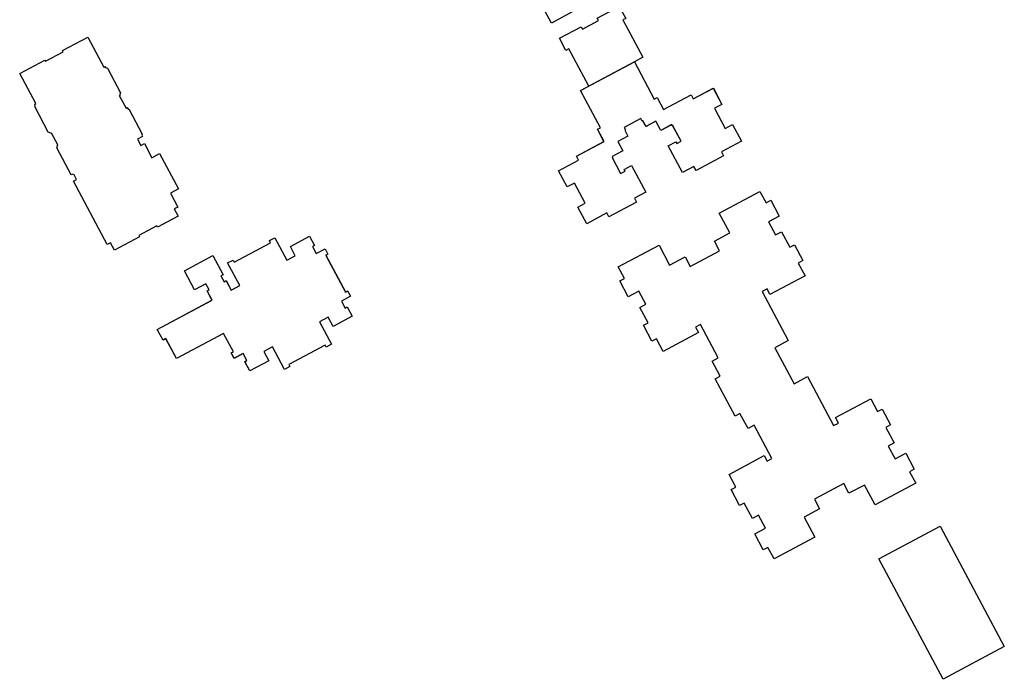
# Model space of a CAD drawing. Header units: inches. Extents: x 480978 to 483416, y 5454526 to 5457823.
# Tile 52 of 54: x 482713 to 482929, y 5456561 to 5456706. Entities that reach past the tile are written whole.
import ezdxf

# ---------------------------------------------------------------- set-up
doc = ezdxf.new("R2010")
doc.units = ezdxf.units.IN
doc.header["$MEASUREMENT"] = 0
for name, color, linetype in [('ubcv_building_records', 10, 'Continuous'), ('ubcv_buildings', 10, 'Continuous'), ('ubcv_subbuildings', 10, 'Continuous')]:
    doc.layers.add(name, color=color, linetype=linetype)

# ---------------------------------------------------------------- blocks, each defined once
blk = doc.blocks.new('ubcv_campus_buildings_ACAD_1_FMEBLOCK21')
at = {"layer": 'ubcv_building_records'}
for points in [[(-0.74, 15.68), (3.63, 7.49), (4.26, 7.83), (5.67, 5.17), (0.85, 2.6), (0.56, 3.13), (-2.99, 1.24), (-2.71, 0.7), (-7.46, -1.83), (-8.87, 0.82), (-8.25, 1.16), (-12.62, 9.35), (-2.58, 14.7)], [(8.25, -1.16), (12.62, -9.35), (10.78, -10.33), (0.74, -15.68), (-3.63, -7.49), (-4.26, -7.83), (-5.67, -5.17), (-0.92, -2.64), (-0.64, -3.18), (2.91, -1.28), (2.63, -0.74), (7.46, 1.83), (8.87, -0.82)]]:
    blk.add_lwpolyline(points, close=True, dxfattribs=at)
blk = doc.blocks.new('ubcv_campus_buildings_ACAD_1_FMEBLOCK93')
at = {"layer": 'ubcv_buildings'}
for points in [[(-2.15, 44.94), (-0.2, 41.28), (-1.81, 40.42), (0.55, 36.01), (2.16, 36.87), (4.05, 33.33), (-0.35, 30.98), (0.13, 30.08), (-5.92, 26.85), (-4.51, 24.2), (-5.14, 23.86), (-0.76, 15.67), (1.07, 16.65), (5.44, 8.46), (6.07, 8.8), (7.49, 6.14), (2.66, 3.57), (2.37, 4.1), (-1.18, 2.21), (-0.89, 1.67), (-5.64, -0.87), (-7.06, 1.79), (-6.43, 2.12), (-10.84, 10.29), (-12.6, 9.36), (-16.97, 17.55), (-17.59, 17.21), (-19.01, 19.87), (-25.06, 16.64), (-25.54, 17.54), (-29.94, 15.19), (-31.83, 18.73), (-30.22, 19.59), (-32.58, 24), (-34.19, 23.14), (-36.14, 26.79), (-31.74, 29.14), (-32.2, 30.01), (-26.15, 33.23), (-25.68, 32.37), (-23.16, 33.72), (-20.04, 27.86), (-21.65, 27), (-21.85, 27.37), (-22.86, 26.83), (-20.99, 23.33), (-20.89, 23.39), (-20.78, 23.18), (-18.41, 24.45), (-17.34, 22.45), (-15.15, 23.61), (-14.45, 22.3), (-14.28, 22.39), (-14, 21.85), (-10.37, 23.79), (-10.65, 24.33), (-10.49, 24.42), (-11.18, 25.73), (-9, 26.9), (-10.07, 28.9), (-7.7, 30.17), (-7.8, 30.37), (-7.7, 30.42), (-9.57, 33.92), (-10.51, 33.42), (-10.31, 33.05), (-11.99, 32.15), (-15.12, 38.01), (-12.6, 39.36), (-13.06, 40.22), (-7.01, 43.45), (-6.55, 42.59)], [(10.06, -0.19), (14.43, -8.38), (12.6, -9.36), (16.97, -17.55), (17.59, -17.21), (19.01, -19.87), (25.06, -16.64), (25.54, -17.54), (29.94, -15.19), (31.83, -18.73), (30.22, -19.59), (32.58, -24), (34.19, -23.14), (36.14, -26.79), (31.74, -29.14), (32.2, -30.01), (26.15, -33.23), (25.68, -32.37), (23.16, -33.72), (20.04, -27.86), (21.72, -26.96), (21.91, -27.33), (22.86, -26.83), (20.99, -23.33), (20.89, -23.39), (20.78, -23.18), (18.41, -24.45), (17.34, -22.45), (15.15, -23.61), (14.45, -22.3), (14.28, -22.39), (14, -21.85), (10.37, -23.79), (10.65, -24.33), (10.49, -24.42), (11.18, -25.73), (9, -26.9), (10.07, -28.9), (7.7, -30.17), (7.8, -30.37), (7.7, -30.42), (9.57, -33.92), (10.58, -33.38), (10.38, -33.01), (11.99, -32.15), (15.12, -38.01), (12.6, -39.36), (13.06, -40.22), (7.01, -43.45), (6.55, -42.59), (2.15, -44.94), (0.2, -41.28), (1.81, -40.42), (-0.55, -36.01), (-2.16, -36.87), (-4.05, -33.33), (0.35, -30.98), (-0.13, -30.08), (5.92, -26.85), (4.51, -24.2), (5.14, -23.86), (0.76, -15.67), (2.56, -14.72), (-1.81, -6.53), (-2.44, -6.86), (-3.86, -4.2), (0.89, -1.67), (1.18, -2.21), (4.73, -0.31), (4.44, 0.23), (9.27, 2.8), (10.69, 0.15)]]:
    blk.add_lwpolyline(points, close=True, dxfattribs=at)
blk = doc.blocks.new('ubcv_campus_buildings_ACAD_1_FMEBLOCK106')
at = {"layer": 'ubcv_buildings'}
blk.add_lwpolyline([(100.7, -164.76), (101.79, -166.8), (101.33, -167.04), (102.16, -168.59), (104.14, -167.54), (104.77, -168.72), (104.31, -168.96), (108.6, -177.01), (109.07, -176.77), (109.7, -177.95), (107.72, -179.01), (108.54, -180.55), (109.01, -180.31), (110.1, -182.35), (105.89, -184.6), (104.79, -182.54), (102.92, -183.54), (105.56, -188.49), (104.37, -189.12), (104.13, -188.66), (96.15, -192.92), (96.4, -193.38), (95.21, -194.01), (92.57, -189.06), (90.7, -190.06), (91.79, -192.12), (87.59, -194.36), (86.5, -192.32), (86.96, -192.08), (86.13, -190.53), (84.15, -191.58), (83.52, -190.4), (83.98, -190.15), (81.83, -186.13), (71.47, -191.66), (69.12, -187.26), (68.54, -187.58), (67.28, -185.22), (79.28, -178.81), (78.2, -176.77), (78.66, -176.52), (77.96, -175.22), (75.48, -176.54), (73.24, -172.34), (79.47, -169.02), (81.71, -173.22), (81.24, -173.46), (81.94, -174.77), (82.4, -174.52), (83.5, -176.58), (85.37, -175.58), (82.73, -170.63), (83.92, -170), (84.16, -170.46), (92.14, -166.2), (91.89, -165.74), (93.08, -165.11), (95.72, -170.05), (97.59, -169.05), (96.5, -167)], close=True, dxfattribs=at)

msp = doc.modelspace()

# ---------------------------------------------------------------- linework, layer by layer
at = {"layer": 'ubcv_building_records'}
for points in [[(482716.43, 5456687.87), (482712.91, 5456694.47), (482718.44, 5456697.42), (482718.57, 5456697.18), (482722.47, 5456699.26), (482722.34, 5456699.51), (482727.86, 5456702.45), (482731.37, 5456695.89), (482731.62, 5456696.03), (482731.75, 5456695.78), (482732.17, 5456695.63), (482735.03, 5456690.26), (482734.88, 5456689.88), (482734.96, 5456689.74), (482734.78, 5456689.64), (482736.28, 5456686.84), (482736.54, 5456686.98), (482736.73, 5456686.62), (482736.94, 5456686.55), (482739.82, 5456681.16), (482739.71, 5456680.93), (482739.88, 5456680.62), (482738.77, 5456680.03), (482739.5, 5456678.65), (482740.3, 5456679.08), (482741.95, 5456675.97), (482743.65, 5456676.88), (482747.78, 5456669.16), (482746, 5456668.21), (482747.63, 5456665.15), (482746.86, 5456664.74), (482747.73, 5456663.12), (482743.21, 5456660.7), (482743.03, 5456661.04), (482739.05, 5456658.92), (482739.23, 5456658.58), (482733.76, 5456655.66), (482732.87, 5456657.31), (482732.11, 5456656.91), (482724.69, 5456670.82), (482725.4, 5456671.2), (482724.85, 5456672.23), (482724.54, 5456672.37), (482724.25, 5456672.21), (482721.08, 5456678.15), (482721.23, 5456678.51), (482721.14, 5456678.69), (482721.28, 5456678.77), (482721.25, 5456678.84), (482719.88, 5456681.41), (482719.67, 5456681.29), (482719.58, 5456681.46), (482719.19, 5456681.63), (482716.21, 5456687.22), (482716.33, 5456687.55), (482716.22, 5456687.75), (482716.26, 5456687.77)], [(482871.47, 5456679.63), (482867.07, 5456677.28), (482867.53, 5456676.42), (482861.48, 5456673.19), (482861.02, 5456674.05), (482858.5, 5456672.71), (482855.37, 5456678.57), (482857.05, 5456679.47), (482857.25, 5456679.1), (482858.19, 5456679.6), (482856.32, 5456683.09), (482856.22, 5456683.04), (482856.12, 5456683.24), (482853.74, 5456681.97), (482852.67, 5456683.98), (482850.49, 5456682.81), (482849.79, 5456684.12), (482849.62, 5456684.04), (482849.33, 5456684.57), (482845.7, 5456682.64), (482845.99, 5456682.1), (482845.82, 5456682.01), (482846.52, 5456680.7), (482844.33, 5456679.53), (482845.41, 5456677.53), (482843.03, 5456676.26), (482843.14, 5456676.06), (482843.04, 5456676), (482844.9, 5456672.51), (482845.91, 5456673.04), (482845.71, 5456673.41), (482847.33, 5456674.28), (482850.45, 5456668.42), (482847.93, 5456667.07), (482848.39, 5456666.21), (482842.34, 5456662.98), (482841.88, 5456663.84), (482837.48, 5456661.49), (482835.53, 5456665.14), (482837.14, 5456666), (482834.79, 5456670.42), (482833.17, 5456669.56), (482831.28, 5456673.1), (482835.69, 5456675.45), (482835.21, 5456676.34), (482841.26, 5456679.57), (482839.84, 5456682.23), (482840.47, 5456682.56), (482836.1, 5456690.75), (482847.93, 5456697.07), (482852.3, 5456688.88), (482852.93, 5456689.21), (482854.35, 5456686.56), (482860.4, 5456689.79), (482860.87, 5456688.89), (482865.28, 5456691.24), (482867.17, 5456687.7), (482865.55, 5456686.84), (482867.91, 5456682.43), (482869.52, 5456683.29)], [(482893.93, 5456604.41), (482887.48, 5456600.96), (482888.62, 5456598.83), (482885.23, 5456597.02), (482887.57, 5456592.65), (482878.61, 5456587.87), (482877.27, 5456590.39), (482876.25, 5456589.85), (482874.38, 5456593.35), (482876.73, 5456594.6), (482875.2, 5456597.45), (482873.88, 5456596.74), (482872.07, 5456600.13), (482871.05, 5456599.59), (482869.19, 5456603.08), (482870.21, 5456603.63), (482868.72, 5456606.42), (482876.43, 5456610.53), (482877.07, 5456609.32), (482878.15, 5456609.89), (482874.23, 5456617.23), (482872.89, 5456616.51), (482871.13, 5456619.8), (482870.06, 5456619.22), (482865.68, 5456627.42), (482866.76, 5456628), (482865, 5456631.28), (482866.35, 5456632), (482862.43, 5456639.34), (482861.36, 5456638.76), (482862, 5456637.55), (482854.29, 5456633.44), (482852.81, 5456636.23), (482851.79, 5456635.69), (482849.92, 5456639.18), (482850.94, 5456639.73), (482849.13, 5456643.11), (482850.45, 5456643.82), (482848.93, 5456646.67), (482846.59, 5456645.42), (482844.72, 5456648.92), (482845.74, 5456649.46), (482844.4, 5456651.98), (482853.35, 5456656.76), (482855.68, 5456652.39), (482859.07, 5456654.2), (482860.2, 5456652.06), (482866.66, 5456655.51), (482865.52, 5456657.64), (482868.9, 5456659.45), (482866.57, 5456663.82), (482875.52, 5456668.59), (482876.87, 5456666.07), (482877.89, 5456666.62), (482879.75, 5456663.12), (482877.41, 5456661.87), (482878.93, 5456659.02), (482880.26, 5456659.73), (482882.06, 5456656.34), (482883.08, 5456656.88), (482884.95, 5456653.39), (482883.93, 5456652.84), (482885.42, 5456650.05), (482877.71, 5456645.94), (482877.07, 5456647.15), (482875.99, 5456646.57), (482881.73, 5456635.82), (482878.77, 5456634.24), (482883.01, 5456626.31), (482885.96, 5456627.89), (482891.7, 5456617.13), (482892.78, 5456617.7), (482892.13, 5456618.91), (482899.84, 5456623.03), (482901.33, 5456620.24), (482902.35, 5456620.78), (482904.22, 5456617.29), (482903.2, 5456616.74), (482905.01, 5456613.35), (482903.68, 5456612.65), (482905.21, 5456609.8), (482907.55, 5456611.05), (482909.41, 5456607.55), (482908.39, 5456607.01), (482909.74, 5456604.49), (482900.79, 5456599.71), (482898.46, 5456604.08), (482895.07, 5456602.27)], [(482776.57, 5456658.74), (482777.66, 5456656.7), (482777.19, 5456656.45), (482778.02, 5456654.91), (482780, 5456655.96), (482780.63, 5456654.78), (482780.17, 5456654.53), (482784.46, 5456646.48), (482784.93, 5456646.73), (482785.56, 5456645.55), (482783.58, 5456644.49), (482784.41, 5456642.94), (482784.87, 5456643.19), (482785.96, 5456641.15), (482781.75, 5456638.9), (482780.65, 5456640.95), (482778.78, 5456639.95), (482781.42, 5456635.01), (482780.24, 5456634.38), (482779.99, 5456634.84), (482772.01, 5456630.58), (482772.26, 5456630.12), (482771.07, 5456629.49), (482768.43, 5456634.43), (482766.56, 5456633.43), (482767.66, 5456631.38), (482763.45, 5456629.13), (482762.36, 5456631.17), (482762.82, 5456631.42), (482761.99, 5456632.97), (482760.01, 5456631.91), (482759.38, 5456633.1), (482759.84, 5456633.34), (482757.7, 5456637.37), (482747.33, 5456631.84), (482744.98, 5456636.23), (482744.4, 5456635.92), (482743.14, 5456638.28), (482755.15, 5456644.69), (482754.06, 5456646.73), (482754.52, 5456646.97), (482753.82, 5456648.28), (482751.34, 5456646.96), (482749.1, 5456651.16), (482755.33, 5456654.48), (482757.57, 5456650.28), (482757.11, 5456650.03), (482757.8, 5456648.73), (482758.27, 5456648.97), (482759.36, 5456646.92), (482761.23, 5456647.92), (482758.59, 5456652.87), (482759.78, 5456653.5), (482760.02, 5456653.04), (482768, 5456657.3), (482767.76, 5456657.76), (482768.94, 5456658.39), (482771.58, 5456653.44), (482773.45, 5456654.44), (482772.36, 5456656.5)], [(482915.75, 5456561.4), (482901.63, 5456587.84), (482915.08, 5456595.02), (482929.19, 5456568.58)]]:
    msp.add_lwpolyline(points, close=True, dxfattribs=at)
at = {"layer": 'ubcv_buildings'}
for points in [[(482716.43, 5456687.87), (482712.91, 5456694.47), (482718.44, 5456697.42), (482718.57, 5456697.18), (482722.47, 5456699.26), (482722.34, 5456699.51), (482727.86, 5456702.45), (482731.37, 5456695.89), (482731.62, 5456696.03), (482731.75, 5456695.78), (482732.17, 5456695.63), (482735.03, 5456690.26), (482734.88, 5456689.88), (482734.96, 5456689.74), (482734.78, 5456689.64), (482736.28, 5456686.84), (482736.54, 5456686.98), (482736.73, 5456686.62), (482736.94, 5456686.55), (482739.82, 5456681.16), (482739.71, 5456680.93), (482739.88, 5456680.62), (482738.77, 5456680.03), (482739.5, 5456678.65), (482740.3, 5456679.08), (482741.95, 5456675.97), (482743.65, 5456676.88), (482747.78, 5456669.16), (482746, 5456668.21), (482747.63, 5456665.15), (482746.86, 5456664.74), (482747.73, 5456663.12), (482743.21, 5456660.7), (482743.03, 5456661.04), (482739.05, 5456658.92), (482739.23, 5456658.58), (482733.76, 5456655.66), (482732.87, 5456657.31), (482732.11, 5456656.91), (482724.69, 5456670.82), (482725.4, 5456671.2), (482724.85, 5456672.23), (482724.54, 5456672.37), (482724.25, 5456672.21), (482721.08, 5456678.15), (482721.23, 5456678.51), (482721.14, 5456678.69), (482721.28, 5456678.77), (482721.25, 5456678.84), (482719.88, 5456681.41), (482719.67, 5456681.29), (482719.58, 5456681.46), (482719.19, 5456681.63), (482716.21, 5456687.22), (482716.33, 5456687.55), (482716.22, 5456687.75), (482716.26, 5456687.77)], [(482893.93, 5456604.41), (482887.48, 5456600.96), (482888.62, 5456598.83), (482885.23, 5456597.02), (482887.57, 5456592.65), (482878.61, 5456587.87), (482877.27, 5456590.39), (482876.25, 5456589.85), (482874.38, 5456593.35), (482876.73, 5456594.6), (482875.2, 5456597.45), (482873.88, 5456596.74), (482872.07, 5456600.13), (482871.05, 5456599.59), (482869.19, 5456603.08), (482870.21, 5456603.63), (482868.72, 5456606.42), (482876.43, 5456610.53), (482877.07, 5456609.32), (482878.15, 5456609.89), (482874.23, 5456617.23), (482872.89, 5456616.51), (482871.13, 5456619.8), (482870.06, 5456619.22), (482865.68, 5456627.42), (482866.76, 5456628), (482865, 5456631.28), (482866.35, 5456632), (482862.43, 5456639.34), (482861.36, 5456638.76), (482862, 5456637.55), (482854.29, 5456633.44), (482852.81, 5456636.23), (482851.79, 5456635.69), (482849.92, 5456639.18), (482850.94, 5456639.73), (482849.13, 5456643.11), (482850.45, 5456643.82), (482848.93, 5456646.67), (482846.59, 5456645.42), (482844.72, 5456648.92), (482845.74, 5456649.46), (482844.4, 5456651.98), (482853.35, 5456656.76), (482855.68, 5456652.39), (482859.07, 5456654.2), (482860.2, 5456652.06), (482866.66, 5456655.51), (482865.52, 5456657.64), (482868.9, 5456659.45), (482866.57, 5456663.82), (482875.52, 5456668.59), (482876.87, 5456666.07), (482877.89, 5456666.62), (482879.75, 5456663.12), (482877.41, 5456661.87), (482878.93, 5456659.02), (482880.26, 5456659.73), (482882.06, 5456656.34), (482883.08, 5456656.88), (482884.95, 5456653.39), (482883.93, 5456652.84), (482885.42, 5456650.05), (482877.71, 5456645.94), (482877.07, 5456647.15), (482875.99, 5456646.57), (482881.73, 5456635.82), (482878.77, 5456634.24), (482883.01, 5456626.31), (482885.96, 5456627.89), (482891.7, 5456617.13), (482892.78, 5456617.7), (482892.13, 5456618.91), (482899.84, 5456623.03), (482901.33, 5456620.24), (482902.35, 5456620.78), (482904.22, 5456617.29), (482903.2, 5456616.74), (482905.01, 5456613.35), (482903.68, 5456612.65), (482905.21, 5456609.8), (482907.55, 5456611.05), (482909.41, 5456607.55), (482908.39, 5456607.01), (482909.74, 5456604.49), (482900.79, 5456599.71), (482898.46, 5456604.08), (482895.07, 5456602.27)], [(482915.75, 5456561.4), (482901.63, 5456587.84), (482915.08, 5456595.02), (482929.19, 5456568.58)]]:
    msp.add_lwpolyline(points, close=True, dxfattribs=at)
at = {"layer": 'ubcv_subbuildings'}
msp.add_lwpolyline([(482776.57, 5456658.74), (482777.66, 5456656.7), (482777.19, 5456656.45), (482778.02, 5456654.91), (482780, 5456655.96), (482780.63, 5456654.78), (482780.17, 5456654.53), (482784.46, 5456646.48), (482784.93, 5456646.73), (482785.56, 5456645.55), (482783.58, 5456644.49), (482784.41, 5456642.94), (482784.87, 5456643.19), (482785.96, 5456641.15), (482781.75, 5456638.9), (482780.65, 5456640.95), (482778.78, 5456639.95), (482781.42, 5456635.01), (482780.24, 5456634.38), (482779.99, 5456634.84), (482772.01, 5456630.58), (482772.26, 5456630.12), (482771.07, 5456629.49), (482768.43, 5456634.43), (482766.56, 5456633.43), (482767.66, 5456631.38), (482763.45, 5456629.13), (482762.36, 5456631.17), (482762.82, 5456631.42), (482761.99, 5456632.97), (482760.01, 5456631.91), (482759.38, 5456633.1), (482759.84, 5456633.34), (482757.7, 5456637.37), (482747.33, 5456631.84), (482744.98, 5456636.23), (482744.4, 5456635.92), (482743.14, 5456638.28), (482755.15, 5456644.69), (482754.06, 5456646.73), (482754.52, 5456646.97), (482753.82, 5456648.28), (482751.34, 5456646.96), (482749.1, 5456651.16), (482755.33, 5456654.48), (482757.57, 5456650.28), (482757.11, 5456650.03), (482757.8, 5456648.73), (482758.27, 5456648.97), (482759.36, 5456646.92), (482761.23, 5456647.92), (482758.59, 5456652.87), (482759.78, 5456653.5), (482760.02, 5456653.04), (482768, 5456657.3), (482767.76, 5456657.76), (482768.94, 5456658.39), (482771.58, 5456653.44), (482773.45, 5456654.44), (482772.36, 5456656.5)], close=True, dxfattribs=at)

# ---------------------------------------------------------------- block references
at = {"layer": 'ubcv_building_records'}
msp.add_blockref('ubcv_campus_buildings_ACAD_1_FMEBLOCK21', (482837.15, 5456707.4), dxfattribs=at)
at = {"layer": 'ubcv_buildings'}
for name, p in [('ubcv_campus_buildings_ACAD_1_FMEBLOCK106', (482675.86, 5456823.5)), ('ubcv_campus_buildings_ACAD_1_FMEBLOCK93', (482835.33, 5456706.43))]:
    msp.add_blockref(name, p, dxfattribs=at)

doc.saveas('drawing.dxf')
